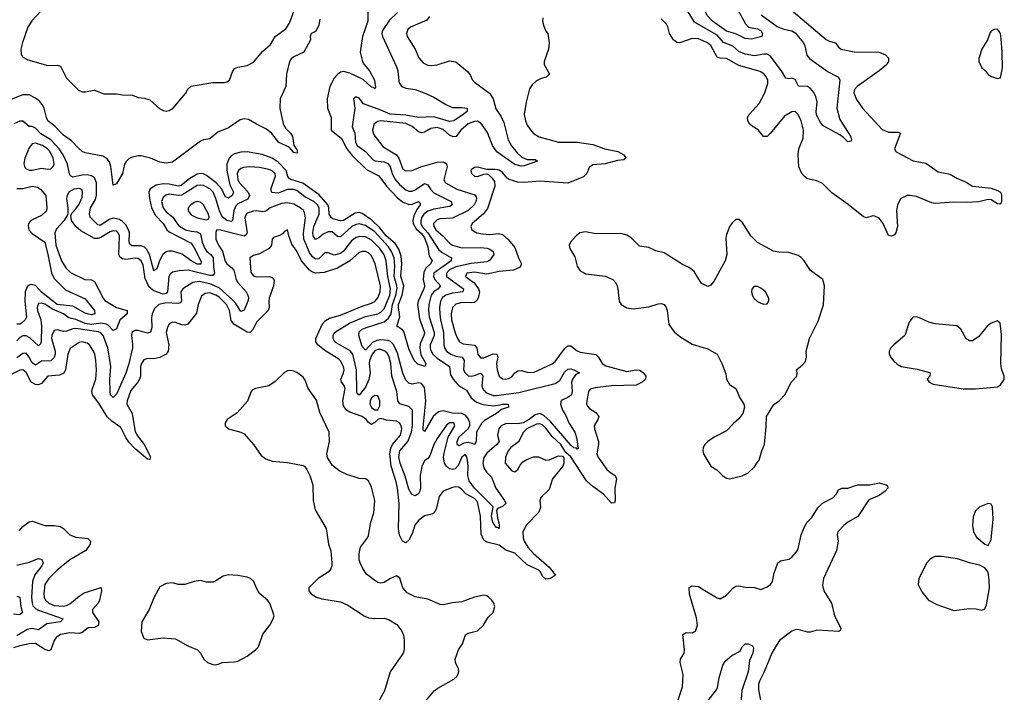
# Model space of a CAD drawing. Header units: inches. Extents: x 1384664 to 1536621, y 460766 to 646467.
# Tile 79 of 256: x 1405609 to 1411935, y 532778 to 537099. Entities that reach past the tile are written whole.
import ezdxf

# ---------------------------------------------------------------- set-up
doc = ezdxf.new("R2010")
doc.units = ezdxf.units.IN
doc.header["$MEASUREMENT"] = 0
doc.layers.add('B4503', color=7, linetype='Continuous')
doc.layers.add('B4513', color=7, linetype='Continuous')

msp = doc.modelspace()

# ---------------------------------------------------------------- linework, layer by layer
at = {"layer": 'B4503', "color": 5}
for points, elevation in [([(1405778.8, 537190), (1405687.5, 537092.5), (1405660.6, 537050), (1405626.6, 536953.4), (1405617.2, 536910), (1405618.5, 536878.5), (1405630, 536857.3), (1405661.6, 536841.6), (1405790, 536805.7), (1405850, 536807.7), (1405870, 536800.6), (1405910, 536722.7), (1405986.9, 536646.9), (1406010, 536636.2), (1406030, 536635.5), (1406090, 536645.8), (1406150, 536623.6), (1406230, 536623.6), (1406270, 536615.3), (1406333.3, 536613.3), (1406370, 536599.5), (1406410, 536595), (1406444.5, 536584.5), (1406510, 536526.4), (1406530, 536514.5), (1406550, 536511.6), (1406570, 536515.1), (1406595.8, 536530), (1406674.2, 536625.8), (1406690, 536652.5), (1406710, 536671.8), (1406850, 536695.6), (1406924.9, 536695.1), (1406940.4, 536699.6), (1406956.9, 536710), (1406975.8, 536764.2), (1406990, 536785.5), (1407010, 536794.4), (1407070, 536805.5), (1407110, 536826.4), (1407170, 536896.5), (1407220.4, 536939.6), (1407250, 536990.3), (1407319.1, 537040.9), (1407342.4, 537077.6), (1407370, 537151.3)], 580), ([(1407844.8, 537150), (1407846.1, 537090), (1407811.8, 536990), (1407796.6, 536890), (1407812.1, 536830), (1407822.5, 536810), (1407855.7, 536770), (1407889.3, 536710), (1407894.9, 536665.1), (1407890, 536654.5), (1407882.5, 536662.5), (1407870, 536666), (1407814.6, 536714.6), (1407730, 536755.4), (1407690, 536766.2), (1407670, 536761.1), (1407650, 536746.8), (1407630, 536722.9), (1407601.9, 536670), (1407585.3, 536590), (1407587, 536530), (1407610.2, 536470), (1407609.4, 536389.4), (1407675.6, 536335.6), (1407711, 536270), (1407745.9, 536225.9), (1407837, 536137), (1407915.9, 536095.9), (1407965.6, 536030), (1408035.1, 535955.1), (1408068.1, 535928.1), (1408110, 535911.9), (1408130, 535914.1), (1408170, 535930.1), (1408181.1, 535921.1), (1408182.2, 535910), (1408159.5, 535880.5), (1408140.1, 535839.9), (1408134.2, 535810), (1408137.1, 535790), (1408156.2, 535756.2), (1408190, 535726.2), (1408210, 535697.2), (1408230, 535640.7), (1408240.1, 535580.1), (1408259.7, 535550), (1408247.9, 535530), (1408217.3, 535502.7), (1408204.6, 535475.4), (1408200.6, 535430), (1408209.1, 535390), (1408204.4, 535370), (1408168.5, 535291.5), (1408163.9, 535270), (1408178.3, 535178.3), (1408209.5, 535090), (1408205.7, 535070), (1408182.5, 535017.5), (1408178.6, 534990), (1408186.9, 534946.9), (1408217.2, 534890), (1408212, 534870), (1408165.8, 534885.8), (1408142.3, 534910), (1408110, 534983.6), (1408076.4, 535096.4), (1408067.3, 535107.3), (1408032.6, 535130), (1408050.4, 535189.6), (1408041.8, 535250), (1408043.5, 535270), (1408065.6, 535330), (1408076.2, 535390), (1408057.4, 535450), (1408063.8, 535530), (1408060.2, 535580.2), (1408044.1, 535624.1), (1408020.4, 535660.4), (1407963.3, 535710), (1407921.6, 535761.6), (1407871.7, 535811.7), (1407810, 535854.2), (1407790, 535859.3), (1407764.8, 535855.2), (1407690, 535807.9), (1407670, 535806.1), (1407620.6, 535820.6), (1407608.9, 535828.9), (1407597.1, 535850), (1407595.2, 535890), (1407589.1, 535910), (1407533.7, 535973.7), (1407428.2, 536048.2), (1407351.9, 536071.9), (1407339.7, 536079.7), (1407331.4, 536091.4), (1407321, 536130), (1407270, 536182.6), (1407230, 536208.8), (1407167.1, 536232.9), (1407070, 536250.9), (1407030, 536248.9), (1406990, 536237.3), (1406970, 536225.7), (1406954.7, 536210), (1406938.9, 536170), (1406940.2, 536130), (1406958.4, 536038.4), (1406981.5, 535990), (1406973.6, 535970), (1406950, 535952.2), (1406930, 535962.4), (1406908, 536010), (1406871.5, 536051.5), (1406810, 536098), (1406790, 536108.3), (1406770, 536111.7), (1406750, 536106.2), (1406701.3, 536078.7), (1406646.1, 536033.9), (1406630, 536029.3), (1406570, 536042.9), (1406530, 536044.3), (1406485, 536035), (1406448, 536012), (1406438, 535990), (1406442.1, 535950), (1406456.7, 535890), (1406481.6, 535841.6), (1406531.5, 535790), (1406553.2, 535750), (1406570, 535735.5), (1406710, 535662.9), (1406730, 535633.4), (1406775.4, 535544.6), (1406771.6, 535528.4), (1406750, 535528.7), (1406711.2, 535550), (1406651.9, 535591.9), (1406590, 535612.9), (1406567.4, 535612.6), (1406550, 535607.5), (1406529.2, 535590.8), (1406507.6, 535550), (1406490, 535498), (1406470, 535486.6), (1406441.8, 535590), (1406423.9, 535623.9), (1406410, 535637.1), (1406390, 535645.8), (1406330, 535646.2), (1406316.3, 535656.3), (1406311.7, 535671.7), (1406313.6, 535730), (1406308.4, 535750), (1406290, 535782.1), (1406270, 535801.5), (1406250, 535814.3), (1406210, 535824.6), (1406183.6, 535816.4), (1406130, 535778.2), (1406119.2, 535779.2), (1406110, 535780.4), (1406061.6, 535830), (1406057.2, 535850), (1406064.6, 535890), (1406095.9, 535944.1), (1406102.6, 535970), (1406102.8, 536050), (1406090, 536083.2), (1406070, 536095.8), (1406041.6, 536101.6), (1406010, 536100.5), (1405950, 536088.1), (1405935.7, 536095.8), (1405928.1, 536108.1), (1405915, 536170), (1405887.5, 536230), (1405862.7, 536270), (1405810, 536327.2), (1405745.5, 536365.5), (1405710, 536401.1), (1405690, 536412.8), (1405670, 536412.1), (1405630, 536448), (1405610, 536447.9), (1405572.2, 536430)], 620), ([(1408035.4, 537144.6), (1407985.2, 537094.8), (1407939.8, 537030), (1407935.7, 537010), (1407940.8, 536990), (1408030, 536796.4), (1408039.1, 536770), (1408043.7, 536703.7), (1408048.5, 536688.5), (1408064.4, 536670), (1408090, 536658.6), (1408150, 536649.4), (1408208.5, 536630), (1408270, 536601.7), (1408350, 536552.3), (1408390, 536534.7), (1408450, 536535.8), (1408483, 536530), (1408484.4, 536524.4), (1408484, 536510), (1408458, 536490), (1408397.8, 536450), (1408370, 536445), (1408270, 536474), (1408170, 536471), (1408090, 536486.6), (1407990, 536491.1), (1407930, 536518.6), (1407817.6, 536557.6), (1407790, 536594), (1407770, 536604.2), (1407752.7, 536590), (1407762.4, 536530), (1407744.8, 536410), (1407761.7, 536370), (1407767.2, 536310), (1407776.3, 536290), (1407830, 536252.5), (1407879.1, 536199.1), (1407892.5, 536192.5), (1407950, 536186.6), (1407974.2, 536174.2), (1407990, 536153.6), (1408004.4, 536104.4), (1408023.3, 536070), (1408050, 536039.6), (1408090, 536006.8), (1408110, 535997.7), (1408130, 535998), (1408150, 536006.7), (1408210, 536047.2), (1408230, 536037.8), (1408247.6, 536010), (1408270, 535987), (1408381.3, 535930), (1408387.9, 535910), (1408370, 535899.1), (1408270, 535882.7), (1408230, 535869.9), (1408204.7, 535850), (1408192.1, 535830), (1408186.7, 535810), (1408187.1, 535790), (1408195.2, 535770), (1408230.3, 535730.3), (1408301.2, 535621.3), (1408323, 535603), (1408383, 535570), (1408381, 535550), (1408269.7, 535470), (1408266.5, 535450), (1408275.8, 535430), (1408311.9, 535390), (1408297.3, 535370), (1408268.7, 535351.3), (1408252.3, 535330), (1408238.3, 535270), (1408235.2, 535230), (1408239.6, 535190), (1408272.5, 535090), (1408270.7, 535069.3), (1408247, 535010), (1408245.6, 534990), (1408250, 534972.9), (1408263.8, 534950), (1408290, 534924), (1408370.9, 534870.9), (1408376.7, 534816.7), (1408393, 534790), (1408430, 534745.8), (1408479.8, 534719.8), (1408510, 534670.1), (1408542.7, 534642.7), (1408586.3, 534626.3), (1408650, 534618.4), (1408696.1, 534623.9), (1408710, 534630.1), (1408746.8, 534630), (1408750, 534614), (1408749.8, 534609.8), (1408704.8, 534595.2), (1408671.7, 534568.3), (1408596.1, 534523.9), (1408575.5, 534504.5), (1408544.6, 534450), (1408542, 534390), (1408530.9, 534369.1), (1408516.9, 534376.9), (1408490, 534382.2), (1408461.6, 534378.4), (1408430, 534361.4), (1408419.8, 534370), (1408418.7, 534390), (1408430, 534417.6), (1408490.3, 534469.7), (1408500.1, 534490), (1408500.8, 534510), (1408493.2, 534533.2), (1408476, 534556), (1408450, 534568.8), (1408390, 534571.7), (1408330, 534585.3), (1408299.9, 534580.1), (1408265.4, 534550), (1408210, 534453.3), (1408201.8, 534461.8), (1408200.2, 534480.2), (1408219, 534650), (1408210, 534735.1), (1408190, 534760.9), (1408170, 534765.1), (1408130, 534757.3), (1408110, 534764.7), (1408090, 534783.9), (1408070, 534827.4), (1408036.8, 534956.8), (1408010, 535012.3), (1407991, 535031), (1407977, 535037), (1407930, 535042.2), (1407902.7, 535037.3), (1407875.5, 535024.5), (1407830, 534976.2), (1407810, 535000.5), (1407787.2, 535070), (1407790, 535093.8), (1407809.7, 535110), (1407830, 535118.9), (1407950, 535157.7), (1407979.2, 535180.8), (1407994.5, 535210), (1408004.6, 535270), (1408026, 535330), (1408033.3, 535373.3), (1408032.6, 535390), (1408015.6, 535450), (1408018.6, 535518.6), (1408013.7, 535570), (1407997.3, 535610), (1407979, 535639), (1407890, 535737.1), (1407830, 535777.3), (1407790, 535787.1), (1407770, 535783.6), (1407743.3, 535770), (1407670, 535703.6), (1407650, 535706.4), (1407615.5, 535735.5), (1407590, 535736.9), (1407558, 535722), (1407530, 535697.5), (1407510, 535686.8), (1407494.5, 535710), (1407491.7, 535731.7), (1407497.7, 535770), (1407532.6, 535850), (1407533.5, 535890), (1407522.3, 535910), (1407498.8, 535930), (1407441.2, 535961.2), (1407390, 536001.9), (1407370, 536008.8), (1407330, 536007.8), (1407270, 535983.8), (1407228.7, 535988.7), (1407222.2, 536010), (1407252.7, 536092.7), (1407249.9, 536110), (1407230, 536128), (1407210, 536135.8), (1407150, 536149.4), (1407086.3, 536153.7), (1407046.7, 536150), (1407030, 536143.7), (1407014.2, 536130), (1407005.6, 536110), (1407009.3, 536070), (1407021, 536050), (1407074, 535994), (1407084.9, 535970), (1407074.3, 535945.7), (1407010, 535916.6), (1406997.6, 535902.4), (1406983.7, 535870), (1406977, 535810), (1406970, 535803.2), (1406939.1, 535810), (1406910, 535832.9), (1406892.8, 535870), (1406869.9, 535950), (1406852.6, 535990), (1406830, 536012.7), (1406790, 536033.9), (1406770, 536036.8), (1406750, 536033.3), (1406650, 535970.8), (1406630, 535968.8), (1406570, 535977.2), (1406548.8, 535971.2), (1406530, 535955.8), (1406520.8, 535930), (1406531.1, 535890), (1406550, 535865), (1406593.7, 535830), (1406630, 535776.8), (1406675, 535750), (1406710, 535740.4), (1406750, 535736.4), (1406770, 535724.1), (1406782.1, 535670), (1406798.9, 535630), (1406812.2, 535610), (1406836.6, 535590), (1406852.4, 535570), (1406854.3, 535510), (1406861.2, 535470), (1406850, 535456.5), (1406830, 535454.7), (1406690.6, 535489.4), (1406633.6, 535486.3), (1406590, 535477.7), (1406575.6, 535464.4), (1406568.1, 535450), (1406559.3, 535350), (1406550, 535340.3), (1406530, 535335.4), (1406470, 535356.8), (1406440.4, 535380.4), (1406415.7, 535435.7), (1406401.1, 535521.1), (1406390, 535550.4), (1406370, 535565.1), (1406350, 535566.9), (1406290, 535557.9), (1406270, 535561.9), (1406253.1, 535573.1), (1406246.4, 535590), (1406250.7, 535710), (1406241.7, 535730), (1406230, 535740.2), (1406210, 535743), (1406190, 535735.7), (1406130, 535699.3), (1406110, 535692.9), (1406090, 535692.8), (1406001.7, 535741.7), (1405968.9, 535770), (1405942, 535810), (1405938, 535842), (1405943.5, 535856.5), (1405970, 535884), (1405990, 535913.1), (1406010, 535959.3), (1406013.2, 535993.2), (1406007.8, 536007.8), (1405990, 536014.9), (1405957.1, 536010), (1405927.6, 535992.4), (1405913.8, 535970), (1405910.2, 535950), (1405918.3, 535890), (1405918, 535850), (1405894.6, 535810), (1405845.4, 535754.6), (1405835.1, 535730), (1405841.1, 535650), (1405876.9, 535550), (1405904.4, 535504.4), (1405934.7, 535474.7), (1406026.7, 535430), (1406070, 535428.3), (1406090, 535416.6), (1406144.4, 535310), (1406155.8, 535295.8), (1406230, 535249.6), (1406299.5, 535230), (1406299.2, 535210), (1406252.1, 535167.9), (1406230, 535112.2), (1406210, 535102), (1406176.5, 535136.5), (1406163.7, 535143.7), (1406130, 535150.2), (1406070, 535140.6), (1406030, 535147.3), (1405970, 535173.5), (1405923.9, 535183.9), (1405890.2, 535210.2), (1405818.8, 535238.8), (1405770, 535271.6), (1405750, 535278.6), (1405730, 535274.9), (1405721.2, 535250), (1405723.8, 535230), (1405744.6, 535170), (1405748, 535130), (1405745.9, 535030), (1405743.5, 535016.5), (1405730, 535004.8), (1405675.1, 535055.1), (1405650, 535067.4), (1405630, 535067.3), (1405610, 535056.9), (1405590, 535035.9)], 640), ([(1408241.1, 537118.9), (1408224.6, 537095.4), (1408118.9, 537050), (1408103.3, 537036.7), (1408093.8, 537010), (1408097.7, 536990), (1408149.4, 536910), (1408173.2, 536853.2), (1408200.9, 536820.9), (1408230, 536807.3), (1408254.8, 536805.2), (1408290.9, 536809.1), (1408370, 536834.6), (1408410, 536828.2), (1408486.9, 536766.9), (1408503.8, 536743.8), (1408517, 536710), (1408530, 536697), (1408626.3, 536626.3), (1408650.1, 536590.1), (1408667.1, 536527.1), (1408700.1, 536480.1), (1408719.3, 536439.3), (1408747.9, 536327.9), (1408767.8, 536287.8), (1408804.2, 536244.2), (1408835.5, 536215.5), (1408870, 536201.3), (1408919.9, 536199.9), (1408935.8, 536190), (1408850, 536159.3), (1408830, 536157.2), (1408790, 536168.4), (1408674.6, 536250), (1408646.9, 536290), (1408613.4, 536373.4), (1408572.7, 536432.7), (1408550, 536446.4), (1408530, 536445.2), (1408490, 536429), (1408442.2, 536390), (1408412, 536347.9), (1408394.5, 536345.5), (1408370, 536357.2), (1408330, 536392.5), (1408290, 536406), (1408250, 536400.2), (1408210, 536376.5), (1408190, 536372.4), (1408170, 536378.3), (1408130, 536411.8), (1408090, 536431.2), (1407930, 536448.4), (1407910, 536445.6), (1407886.3, 536430), (1407876.3, 536390), (1407879.4, 536370), (1407890.1, 536350), (1407943.2, 536283.2), (1408029.7, 536229.7), (1408044.5, 536210), (1408070, 536139.6), (1408090, 536128.5), (1408130, 536131.1), (1408186.6, 536153.4), (1408290, 536184.3), (1408330, 536185.8), (1408350, 536172.2), (1408355.1, 536155.1), (1408334.8, 536070), (1408344.2, 536050), (1408417.3, 536010), (1408533.2, 535973.2), (1408541.5, 535961.5), (1408544.4, 535950), (1408539.6, 535930), (1408529.1, 535910), (1408490, 535873.7), (1408390, 535824.9), (1408310, 535818.7), (1408290, 535812.6), (1408268.3, 535790), (1408269.6, 535770), (1408282.3, 535750), (1408329.2, 535709.2), (1408370, 535664.1), (1408390, 535649.6), (1408450, 535633.4), (1408570, 535635.5), (1408611.8, 535631.8), (1408630, 535625.8), (1408650.7, 535610.7), (1408654, 535590), (1408630, 535554.8), (1408610, 535543.1), (1408510, 535532.5), (1408410, 535512.2), (1408370, 535491.8), (1408350.5, 535470), (1408350, 535449.6), (1408460.5, 535370), (1408456.9, 535350), (1408390, 535341.2), (1408347.3, 535330), (1408326.2, 535313.8), (1408313.3, 535290), (1408306.3, 535250), (1408307.3, 535210), (1408311.8, 535170), (1408332.3, 535090), (1408333.2, 535010), (1408337.5, 534990), (1408351.5, 534970), (1408378, 534950), (1408410, 534937), (1408452.2, 534930), (1408465.1, 534910), (1408460.5, 534850), (1408469.8, 534829.8), (1408490, 534811.2), (1408510, 534808.2), (1408530, 534812.4), (1408570, 534828.6), (1408580.7, 534820.7), (1408584.5, 534810), (1408578.1, 534750), (1408581.2, 534730), (1408604.2, 534704.2), (1408650, 534685.8), (1408670, 534684.6), (1408816.7, 534703.3), (1409050, 534761.6), (1409079.3, 534780.7), (1409110, 534835.2), (1409130, 534854.4), (1409150, 534855.7), (1409168.7, 534850), (1409206, 534830), (1409180.8, 534819.2), (1409160.1, 534790), (1409154.7, 534770), (1409157.3, 534710), (1409153, 534690), (1409130, 534672.1), (1409087.7, 534652.3), (1409083.6, 534630), (1409096.9, 534590), (1409117.1, 534557.1), (1409137.9, 534510), (1409175.8, 534450), (1409186.1, 534413.9), (1409195.9, 534344.1), (1409190, 534339.6), (1409186.1, 534346.2), (1409170, 534348.8), (1409150, 534365.9), (1409018.1, 534518.1), (1408976.7, 534556.7), (1408950, 534569.4), (1408919.7, 534560.3), (1408882, 534530), (1408844.5, 534510), (1408810, 534503.8), (1408734.7, 534505.3), (1408702, 534490), (1408687.7, 534470), (1408682, 534450), (1408679.6, 534430), (1408689, 534390), (1408673.7, 534370), (1408610, 534314.2), (1408590, 534286.6), (1408583.8, 534250), (1408590, 534220.3), (1408610, 534190.3), (1408639.5, 534159.5), (1408668.1, 534090), (1408723.6, 534010), (1408731.5, 533990), (1408710, 533972), (1408681.3, 533958.7), (1408672.9, 533947.1), (1408678.4, 533898.4), (1408690, 533859.1), (1408690, 533829.5), (1408677.8, 533837.8), (1408670, 533837.6), (1408649.5, 533870), (1408640.2, 533910), (1408649.7, 533970), (1408531.8, 534090), (1408497.5, 534137.5), (1408487.7, 534170), (1408489.9, 534230), (1408486.4, 534270), (1408480.9, 534290), (1408470, 534305.8), (1408450, 534287.7), (1408425.7, 534234.3), (1408405.6, 534214.5), (1408390, 534208.6), (1408370, 534213.5), (1408350.9, 534230), (1408338.5, 534250), (1408332.5, 534290), (1408337.8, 534322.2), (1408362, 534418), (1408403.7, 534490), (1408398, 534510), (1408370, 534508.9), (1408350, 534494), (1408290, 534408.8), (1408268.7, 534370), (1408242.8, 534297.2), (1408230, 534280.4), (1408210, 534266), (1408192.4, 534227.6), (1408180.9, 534170), (1408183.6, 534090), (1408179.4, 534070), (1408170, 534053.7), (1408150, 534039.8), (1408128.5, 534048.5), (1408110, 534084), (1408086.1, 534166.1), (1408052.4, 534250), (1408044.1, 534290), (1408050.7, 534330), (1408102.6, 534390), (1408125.7, 534450), (1408131.9, 534491.9), (1408131.9, 534590), (1408110, 534614.1), (1408051.1, 534631.1), (1408039.1, 534650), (1408031.9, 534710), (1408000.6, 534810), (1407994, 534890), (1407979.9, 534939.9), (1407970, 534956.2), (1407954.1, 534970), (1407930, 534979.9), (1407910, 534980.5), (1407890, 534971), (1407873.6, 534950), (1407856.6, 534910), (1407854.3, 534890), (1407860.3, 534830), (1407853, 534787), (1407830, 534738.8), (1407790, 534687.2), (1407777.8, 534697.8), (1407774.4, 534710), (1407771.9, 534850), (1407748.1, 534950), (1407731.6, 534971.6), (1407642.4, 535022.4), (1407632.9, 535030), (1407621.9, 535050), (1407622.1, 535070), (1407632.2, 535090), (1407728.6, 535150), (1407830, 535191.7), (1407910.7, 535209.3), (1407930, 535220.1), (1407950, 535242), (1407986.1, 535330), (1407990.9, 535370), (1407973.3, 535450), (1407963, 535550), (1407950, 535589), (1407923.6, 535630), (1407870, 535682.9), (1407830, 535703.9), (1407793.1, 535706.9), (1407770, 535699), (1407741.4, 535678.6), (1407690, 535612.1), (1407670, 535597.1), (1407630, 535585.2), (1407590, 535601.4), (1407570, 535601.1), (1407530, 535562.1), (1407510, 535560.7), (1407490, 535575), (1407470, 535604.2), (1407435.4, 535690), (1407433.1, 535730), (1407445.6, 535825.6), (1407439.7, 535859.7), (1407432.2, 535872.2), (1407411.6, 535890), (1407370, 535914.8), (1407330, 535922.8), (1407290, 535917.9), (1407219.1, 535890), (1407190, 535868.2), (1407170, 535863.9), (1407130, 535871.4), (1407110, 535869.9), (1407070, 535855.8), (1407063, 535850), (1407054.8, 535825.2), (1407069.5, 535730), (1407064.2, 535715.8), (1407052, 535708), (1406890.3, 535749.7), (1406874, 535746), (1406868.2, 535731.8), (1406869.5, 535690), (1406886, 535650), (1406911.9, 535611.9), (1406930, 535546.9), (1406940.5, 535530), (1406970, 535507.3), (1406984.2, 535490), (1406999.1, 535430), (1407010, 535410.2), (1407063.2, 535350), (1407075.6, 535330), (1407078.2, 535310), (1407073.7, 535290), (1407050, 535232.8), (1407030, 535225.1), (1406996.6, 535276.6), (1406977.4, 535297.4), (1406890, 535375.5), (1406830, 535402.6), (1406762.8, 535417.2), (1406720.2, 535410), (1406657.7, 535370), (1406645.1, 535350), (1406648.7, 535291.3), (1406639.8, 535280.2), (1406624.7, 535275.3), (1406550, 535279.6), (1406502.8, 535270), (1406475.7, 535244.3), (1406459.8, 535210), (1406456, 535184), (1406458, 535122), (1406448.9, 535091.1), (1406430, 535084.4), (1406370, 535102.2), (1406350, 535102.8), (1406330.2, 535089.8), (1406327.2, 535070), (1406334.4, 535014.4), (1406333.1, 534990), (1406310, 534888.4), (1406290.8, 534829.2), (1406230, 534694), (1406210, 534671.5), (1406193, 534690), (1406190, 534708), (1406188.7, 534790), (1406193.5, 534870), (1406175.8, 534990), (1406144.5, 535070), (1406130, 535087.5), (1406114.8, 535094.8), (1405970, 535114.5), (1405950, 535112.1), (1405910, 535097.8), (1405890, 535096.6), (1405850, 535107.4), (1405830, 535102), (1405814.8, 535070), (1405813.6, 535050), (1405836.4, 534970), (1405837.7, 534950), (1405831.3, 534928.7), (1405810, 534906.7), (1405750, 534904.9), (1405710, 534879.9), (1405690, 534894.4), (1405670, 534931.3), (1405650, 534955.9), (1405630, 534954.1), (1405590, 534927.1)], 660), ([(1410000, 537051.1), (1409943.3, 537083.3), (1409902.6, 537150)], 660), ([(1407538, 537102), (1407530, 537062), (1407510, 537024), (1407482, 537010), (1407476, 536990), (1407476.3, 536970), (1407434.4, 536890), (1407370, 536860.9), (1407352.7, 536847.3), (1407341.5, 536830), (1407323.5, 536750), (1407318.7, 536670), (1407282.6, 536590), (1407280.7, 536530), (1407301.5, 536430), (1407319.1, 536399.1), (1407348.5, 536370), (1407361.3, 536350), (1407370.4, 536290), (1407390, 536266), (1407394.4, 536245.6), (1407390, 536240.9), (1407370, 536246.6), (1407339.3, 536279.3), (1407273.6, 536310), (1407228.5, 536368.5), (1407195.4, 536395.4), (1407130, 536426.7), (1407078.3, 536458.3), (1407050, 536462.8), (1407024.4, 536455.6), (1406950, 536404.4), (1406882.8, 536377.2), (1406830, 536332.7), (1406790, 536327.5), (1406770, 536318.2), (1406590, 536184), (1406550, 536178.3), (1406510, 536182.8), (1406450, 536208.3), (1406390, 536223.9), (1406370, 536225.2), (1406325.4, 536214.6), (1406310, 536205.7), (1406292.8, 536187.2), (1406283.2, 536170), (1406269.4, 536110), (1406230, 536044.5), (1406210, 536035.6), (1406195.4, 536155.4), (1406185.3, 536185.3), (1406170, 536206), (1406142.3, 536222.3), (1406030, 536243.7), (1406010, 536253.2), (1405990, 536269), (1405941.7, 536321.7), (1405890, 536357.8), (1405834.5, 536414.5), (1405790.3, 536450), (1405781, 536470), (1405766.6, 536530), (1405754.2, 536554.2), (1405735.9, 536575.9), (1405710, 536595.6), (1405670, 536615.8), (1405630, 536617.1), (1405390, 536522.8)], 580), ([(1408969.2, 537110), (1408968.4, 537088.4), (1408976.5, 537056.5), (1408990, 537026), (1409002.8, 537010), (1409010.4, 536950.4), (1409005.5, 536910), (1408978.9, 536830), (1408978, 536810), (1409012.4, 536750), (1408991.3, 536730), (1408958.5, 536721.5), (1408930, 536705.2), (1408900.4, 536679.6), (1408885.1, 536654.9), (1408861.7, 536570), (1408850.3, 536490), (1408858.9, 536450), (1408870, 536422), (1408890, 536390.4), (1408910, 536368.5), (1408945.4, 536345.4), (1409070, 536311.9), (1409190, 536311.2), (1409290, 536297.2), (1409368.4, 536270), (1409451.4, 536251.4), (1409490.3, 536230), (1409503.1, 536210), (1409490, 536198.9), (1409450, 536195.4), (1409370, 536172.9), (1409290, 536166), (1409267.7, 536150), (1409253, 536110), (1409230.7, 536090), (1409130, 536047.8), (1408950, 536061), (1408850, 536054.1), (1408810, 536055.8), (1408753.3, 536073.3), (1408741.2, 536081.2), (1408710, 536117.8), (1408690, 536132.2), (1408663.2, 536136.8), (1408610, 536136), (1408550, 536151.3), (1408530, 536149.5), (1408510, 536135.1), (1408507, 536130), (1408510.6, 536110), (1408530, 536093), (1408550, 536092.4), (1408590, 536107.2), (1408610, 536108.5), (1408622.6, 536102.6), (1408642.9, 536082.9), (1408658.4, 536058.4), (1408662.5, 536030), (1408614.2, 535885.8), (1408588.7, 535851.3), (1408516.1, 535790), (1408506.3, 535770), (1408513.7, 535750), (1408546.4, 535730), (1408582.9, 535722.9), (1408630, 535719.9), (1408685.7, 535725.7), (1408710, 535718.7), (1408746.5, 535686.5), (1408790, 535635.9), (1408812.7, 535570), (1408833.2, 535530), (1408825.2, 535510), (1408782, 535490), (1408690, 535481.7), (1408610, 535464.8), (1408530, 535477.3), (1408481.5, 535470), (1408473.4, 535450), (1408528.4, 535408.4), (1408557.2, 535370), (1408563.6, 535350), (1408555, 535310), (1408545.6, 535294.4), (1408530, 535282.8), (1408510, 535279.6), (1408450, 535281.8), (1408410, 535272.5), (1408389.6, 535250), (1408380.3, 535210), (1408383.5, 535170), (1408407.6, 535087.6), (1408421.6, 535050), (1408435.3, 535030), (1408457.4, 535017.4), (1408530, 535008.9), (1408546.3, 534990), (1408551.6, 534950), (1408570, 534926.4), (1408590, 534927.4), (1408650, 534952.1), (1408673.6, 534950), (1408680.7, 534930), (1408672.4, 534890), (1408676.4, 534850), (1408690, 534808.5), (1408710, 534791.5), (1408730, 534790.2), (1408750, 534795), (1408770, 534805.5), (1408790.7, 534830), (1408810, 534843.1), (1408830, 534845.8), (1408870, 534834.1), (1408910, 534832.1), (1409030, 534887.8), (1409050, 534903.2), (1409110, 534985.4), (1409130, 535004.2), (1409150, 535004.2), (1409190, 534972), (1409210, 534963.2), (1409310, 534947.2), (1409326.4, 534930), (1409350, 534890.2), (1409374.4, 534874.4), (1409510, 534839.5), (1409570, 534848.9), (1409590, 534846.7), (1409613.4, 534833.3), (1409632.4, 534810), (1409628.4, 534790), (1409608.6, 534770), (1409570, 534751.8), (1409410, 534746.4), (1409305.4, 534734.6), (1409274.7, 534725.3), (1409262.7, 534710), (1409252.1, 534650), (1409251.1, 534630), (1409256, 534616), (1409270, 534602), (1409310, 534576.5), (1409328.9, 534550), (1409323.6, 534530), (1409300.2, 534490), (1409301.3, 534470), (1409328, 534390), (1409328.2, 534370), (1409316.3, 534310), (1409322.3, 534290), (1409380.2, 534210), (1409406.9, 534186.9), (1409435.5, 534170), (1409443.6, 534150), (1409432.1, 534090), (1409434.7, 534010), (1409430, 533995.1), (1409410, 533992.6), (1409359.5, 534050), (1409290, 534099.3), (1409250, 534136.4), (1409150, 534289.9), (1409118.4, 534318.4), (1409084.7, 534370), (1409030, 534422), (1408990, 534475.6), (1408970, 534495.1), (1408950, 534503.4), (1408930, 534500.9), (1408866.5, 534470), (1408845.1, 534450), (1408813.3, 534386.7), (1408764.3, 534350), (1408746.3, 534330), (1408730, 534289.5), (1408728.7, 534250), (1408770, 534200.7), (1408790, 534194), (1408810, 534209.2), (1408823.7, 534236.3), (1408842, 534258), (1408866.2, 534273.8), (1408910, 534290), (1408941.7, 534290), (1408990, 534270.1), (1409010, 534272.1), (1409070, 534297.9), (1409095.3, 534295.3), (1409104.3, 534284.3), (1409105.8, 534250), (1409097.3, 534230), (1409032.3, 534150), (1409010, 534080.2), (1408956.9, 534030), (1408950.8, 534010), (1408954.7, 533965.3), (1408944.1, 533935.9), (1408865.2, 533854.8), (1408840.8, 533810), (1408842.9, 533770), (1408849.8, 533749.8), (1408873.9, 533710), (1408910, 533669.6), (1409010, 533581.2), (1409051.7, 533530), (1409019, 533510), (1408990, 533504.6), (1408970, 533521.5), (1408953.4, 533553.4), (1408943.3, 533563.3), (1408870, 533598), (1408790, 533672), (1408732.2, 533692.2), (1408690, 533723.1), (1408610, 533742.9), (1408590, 533756), (1408574.2, 533794.2), (1408569.9, 533910), (1408550, 534002.7), (1408530, 534022.9), (1408474.1, 534054.1), (1408450, 534081.5), (1408430, 534096.4), (1408410, 534099.1), (1408390, 534093.7), (1408330, 534069.7), (1408304.4, 534035.6), (1408284.5, 533955.5), (1408272.4, 533930), (1408257.7, 533922.3), (1408210, 533911), (1408170, 533882.4), (1408148.4, 533851.6), (1408130, 533796.4), (1408110, 533756), (1408090, 533738), (1408068.2, 533748.2), (1408050, 533788), (1408042.9, 533830), (1408047.8, 533990), (1408035.2, 534090), (1408027.6, 534130), (1407995.1, 534230), (1407987.5, 534310), (1407993.5, 534346.4), (1408004.6, 534370), (1408055, 534430), (1408064.7, 534470), (1408060.4, 534490), (1408049.4, 534509.4), (1408030, 534519.6), (1407966.4, 534526.4), (1407930, 534537.6), (1407910, 534531.2), (1407890, 534510.8), (1407870, 534498.9), (1407850, 534510.5), (1407834.8, 534530), (1407810, 534549.3), (1407730, 534577.8), (1407708.3, 534590), (1407690, 534619.2), (1407684, 534650), (1407700.9, 534730), (1407693.3, 534750), (1407675.8, 534770), (1407672.2, 534790), (1407689.4, 534830), (1407693.3, 534850), (1407689.3, 534870), (1407670, 534907.8), (1407659.1, 534919.1), (1407570, 534973.2), (1407524.1, 535010), (1407510.4, 535030), (1407510.4, 535050), (1407519.2, 535070), (1407554.1, 535145.9), (1407572.7, 535167.3), (1407598.7, 535181.3), (1407670, 535201.8), (1407810, 535258.3), (1407870, 535277.4), (1407890.9, 535289.1), (1407910, 535311.9), (1407925.2, 535350), (1407926.5, 535390), (1407892.6, 535530), (1407870, 535581.5), (1407850, 535601.5), (1407831.1, 535610), (1407810, 535610.5), (1407790, 535603.4), (1407729.8, 535550.2), (1407650, 535502.7), (1407564.4, 535475.6), (1407510, 535470.4), (1407490, 535476.6), (1407470.9, 535490.9), (1407418.8, 535550), (1407390, 535610.9), (1407357.6, 535657.6), (1407338, 535710), (1407330, 535748), (1407310, 535739), (1407297, 535723), (1407284.4, 535715.6), (1407239.9, 535700.1), (1407230.4, 535689.6), (1407226.5, 535650), (1407210.7, 535629.3), (1407150, 535595), (1407110, 535584), (1407087.2, 535570), (1407094.6, 535474.6), (1407110, 535454.4), (1407130, 535447.4), (1407211, 535450), (1407230, 535443.7), (1407242.6, 535430), (1407243.1, 535423.1), (1407238.8, 535390), (1407211.8, 535310), (1407208.5, 535290), (1407211.3, 535250), (1407205.8, 535230), (1407130, 535154.8), (1407109, 535111), (1407090.6, 535089.4), (1407070, 535091.7), (1406983.7, 535143.7), (1406967.3, 535167.4), (1406957.4, 535230), (1406936.5, 535270), (1406890, 535317.4), (1406870, 535330.3), (1406830, 535343.5), (1406800.1, 535339.9), (1406777.8, 535322.2), (1406755.7, 535270), (1406745.5, 535214.5), (1406690, 535142.4), (1406670, 535137), (1406650, 535138.1), (1406610, 535153.3), (1406590, 535155.8), (1406570, 535144.2), (1406557.9, 535122.1), (1406550.2, 535090), (1406567, 535010), (1406562.4, 534970), (1406549.3, 534950.7), (1406510, 534929.8), (1406470, 534920.4), (1406430, 534923.5), (1406406.6, 534913.4), (1406391.2, 534890), (1406386, 534870), (1406384.5, 534810), (1406379.3, 534790), (1406368.2, 534770), (1406323.5, 534716.5), (1406298.3, 534650), (1406297.5, 534630), (1406331.1, 534570), (1406351.8, 534451.8), (1406365.1, 534425.1), (1406408.7, 534370), (1406450.3, 534290), (1406445.4, 534274.6), (1406430, 534275.6), (1406350, 534342.8), (1406310, 534384), (1406290, 534414.5), (1406259.7, 534479.7), (1406200.4, 534520.4), (1406170, 534548.7), (1406116.5, 534636.5), (1406076.3, 534690), (1406072.6, 534710), (1406076.8, 534730), (1406099, 534790), (1406102.5, 534850), (1406098.5, 534910), (1406091, 534950), (1406082.5, 534970), (1406056.8, 535010), (1406041.6, 535021.6), (1406010.4, 535030.4), (1405990, 535026.2), (1405933.1, 534986.9), (1405917.9, 534950), (1405903.9, 534850), (1405891.8, 534828.2), (1405864, 534816), (1405790, 534809.2), (1405750, 534762.1), (1405730, 534754.2), (1405710, 534754.4), (1405681.9, 534770), (1405650, 534833.2), (1405630, 534849.3), (1405610, 534847.5), (1405550, 534816.9)], 680), ([(1410000, 536962.7), (1409970, 536976.9), (1409930, 536979.1), (1409850, 536949.9), (1409830, 536953), (1409810, 536969.8), (1409783, 537010), (1409772.8, 537052.8), (1409764.2, 537070), (1409730, 537103.9)], 680), ([(1405590, 536014.4), (1405630, 536014.4), (1405690, 536029.1), (1405723.3, 536023.3), (1405742.2, 536010), (1405776.1, 535970), (1405783.7, 535890), (1405780.2, 535870), (1405750, 535842), (1405690, 535814), (1405676.6, 535803.4), (1405665.9, 535790), (1405663.4, 535776.6), (1405668.2, 535750), (1405690, 535726.1), (1405769.4, 535669.4), (1405790.1, 535590), (1405812.6, 535472.6), (1405830, 535437.1), (1405903.7, 535363.7), (1406030, 535306.2), (1406088.9, 535230), (1406091.7, 535210), (1406070, 535204), (1406050, 535206.3), (1406030, 535213.3), (1405950, 535258.3), (1405849.9, 535270), (1405748.3, 535348.3), (1405710, 535390.7), (1405683, 535397), (1405670, 535394.2), (1405657.7, 535382.3), (1405644.1, 535350), (1405642.2, 535290), (1405652.2, 535187.8), (1405644.1, 535170), (1405621.3, 535150), (1405610, 535144), (1405590, 535142.5)], 620), ([(1410000, 535399.3), (1409990, 535403.7), (1409941.2, 535481.2), (1409910, 535506.9), (1409866.8, 535526.8), (1409750, 535600.4), (1409694.9, 535614.9), (1409650, 535635.8), (1409590, 535645.1), (1409536.8, 535696.8), (1409510, 535715.1), (1409470, 535726.2), (1409310, 535723.5), (1409244.2, 535735.8), (1409207.7, 535730), (1409183, 535710), (1409148, 535670), (1409138.4, 535650), (1409144.2, 535630), (1409175.4, 535575.4), (1409190, 535514.8), (1409210, 535485.5), (1409246.6, 535466.6), (1409370, 535451.8), (1409418.9, 535430), (1409436.9, 535410), (1409446.5, 535390), (1409452.6, 535367.4), (1409459.5, 535290), (1409474, 535270), (1409510, 535246.9), (1409550, 535240.8), (1409650, 535254.7), (1409710, 535273.6), (1409730, 535275.3), (1409749, 535269), (1409761.7, 535250), (1409767.6, 535230), (1409780.2, 535140.2), (1409813.3, 535093.3), (1409850, 535063.6), (1409930, 535013.7), (1410000, 534993.3)], 720), ([(1408217.1, 532722.9), (1408272.5, 532787.5), (1408295.4, 532804.6), (1408398.2, 532861.8), (1408419.2, 532880.8), (1408429.7, 532910), (1408428.2, 532928.2), (1408408, 532970), (1408406, 532990), (1408427.6, 533050), (1408454, 533090), (1408473.6, 533146.4), (1408490, 533157), (1408550, 533174), (1408589.6, 533210), (1408618.9, 533261.1), (1408650, 533291.3), (1408660.9, 533330), (1408656, 533350), (1408642.7, 533370), (1408621.2, 533390), (1408610, 533398), (1408590, 533402.7), (1408530, 533389.2), (1408450, 533359.5), (1408390, 533353.6), (1408330, 533340.4), (1408310, 533342.2), (1408230, 533375.7), (1408150, 533390.6), (1408097.2, 533417.1), (1408070.7, 533450), (1408051.7, 533511.7), (1408030, 533527.2), (1407990.4, 533510), (1407950, 533484.5), (1407930, 533479.8), (1407910, 533484.2), (1407890, 533495.5), (1407837.7, 533537.7), (1407812.8, 533572.8), (1407795.9, 533610), (1407790.6, 533630), (1407789.8, 533670), (1407799.3, 533710), (1407843.5, 533770), (1407850, 533786), (1407865, 533870), (1407885, 533930), (1407890.6, 534010), (1407870, 534095.1), (1407850, 534136.3), (1407830, 534149.7), (1407790, 534150.9), (1407710, 534177.4), (1407661.8, 534201.8), (1407617.2, 534237.2), (1407586.8, 534286.8), (1407583.2, 534310), (1407599.1, 534390), (1407598.1, 534450), (1407536.5, 534576.5), (1407514.8, 534654.8), (1407463.2, 534730), (1407443.9, 534783.9), (1407430, 534803.5), (1407390, 534832.4), (1407370, 534841.1), (1407350, 534845.4), (1407330, 534842.6), (1407310, 534832.2), (1407250, 534775.7), (1407210, 534746.6), (1407124.7, 534730), (1407102, 534718), (1407093.7, 534706.3), (1407072.6, 534647.4), (1407006.4, 534573.6), (1406942, 534530), (1406928, 534510), (1406928, 534490), (1406950.8, 534470), (1407028.8, 534448.8), (1407050, 534438), (1407110, 534370.5), (1407159.9, 534299.9), (1407190, 534277.1), (1407230, 534263.7), (1407330, 534253.4), (1407430, 534234.9), (1407438.8, 534230), (1407453.4, 534210), (1407473, 534170), (1407493, 534110), (1407494.8, 534010), (1407508, 533950), (1407578, 533830), (1407592.4, 533730), (1407607.7, 533687.8), (1407614.4, 533610), (1407614.4, 533590), (1407608.5, 533571.5), (1407590.7, 533550), (1407526, 533510), (1407466.8, 533450), (1407466, 533430), (1407481, 533410), (1407516, 533390), (1407550, 533377.6), (1407670, 533359.5), (1407717.1, 533337.1), (1407821.6, 533270), (1407850, 533257.3), (1407890, 533252.4), (1407950, 533254.3), (1407983.4, 533243.4), (1408032.9, 533212.9), (1408064.9, 533170), (1408073.8, 533146.2), (1408078.7, 533110), (1408078.4, 533050), (1408072.7, 533030), (1407989.4, 532910.6), (1407952, 532787.9), (1407864.9, 532630)], 720), ([(1410000, 534351.5), (1409999.1, 534350), (1409997.3, 534330), (1410000, 534321.6)], 720), ([(1405605.5, 533814.5), (1405630, 533842.3), (1405670, 533872.9), (1405690, 533877.6), (1405770, 533849.3), (1405830.9, 533849.1), (1405870, 533843.5), (1405890, 533831.3), (1405930.3, 533790), (1405970, 533775.3), (1406045.7, 533765.7), (1406063.6, 533750), (1406061.2, 533730), (1406033.8, 533690), (1405930, 533628.9), (1405850, 533563), (1405796.6, 533510), (1405770.1, 533470), (1405763.9, 533410), (1405766.3, 533390), (1405775.3, 533370), (1405796.3, 533350), (1405830, 533335.6), (1405890, 533331.9), (1405910, 533335.5), (1405930, 533345.7), (1405990, 533395.4), (1406023.1, 533416.9), (1406132.1, 533452.1), (1406135, 533430), (1406121.5, 533370), (1406112.5, 533350), (1406076.6, 533310), (1406076.3, 533290), (1406117.1, 533230), (1406112.7, 533207.3), (1406090, 533195), (1406047.8, 533192.2), (1406010, 533162), (1405990, 533155.5), (1405930, 533159.9), (1405870, 533149.3), (1405842.7, 533130), (1405830.7, 533110), (1405810, 533051.3), (1405795.2, 533044.8), (1405770, 533052.9), (1405710, 533091.1), (1405669.9, 533089.9), (1405610, 533077.6), (1405570, 533063.7)], 680), ([(1405590, 533594.6), (1405670, 533613.1), (1405730, 533637.4), (1405752, 533632), (1405759.3, 533610), (1405751.4, 533590), (1405707.2, 533532.8), (1405690.8, 533490), (1405684.1, 533390), (1405688, 533350), (1405694, 533334), (1405710, 533316.3), (1405730, 533305.2), (1405888.7, 533250), (1405871.8, 533230), (1405782.8, 533217.2), (1405730, 533180.2), (1405690, 533187.1), (1405657.7, 533182.3), (1405590, 533141.5)], 660), ([(1409840.2, 532730), (1409866.5, 532813.5), (1409872.3, 532892.3), (1409851.9, 532970), (1409853.5, 532990), (1409876.9, 533030), (1409880.9, 533050), (1409868.2, 533150), (1409890, 533162), (1409930, 533161.2), (1409949.8, 533170.2), (1409962.5, 533210), (1409957, 533257.1), (1409911.5, 533408.5), (1409910, 533451.3), (1409930, 533462.8), (1409970, 533457.3), (1410000, 533439.2)], 680), ([(1405590, 533395.7), (1405610.1, 533390.1), (1405616.6, 533330), (1405626.2, 533290), (1405610, 533275.9), (1405570, 533279.6)], 640)]:
    msp.add_lwpolyline(points, dxfattribs=dict(at, elevation=elevation))
for points, elevation in [([(1405710, 536304.8), (1405690, 536301.8), (1405670, 536275.6), (1405642.2, 536210), (1405636, 536176), (1405642, 536150), (1405650, 536140.9), (1405671.3, 536131.3), (1405690, 536131.2), (1405750, 536145.3), (1405790, 536138.4), (1405810, 536140.9), (1405825, 536155), (1405829.8, 536170.2), (1405824.5, 536210), (1405805.6, 536250), (1405788.2, 536270), (1405755.6, 536290)], 640), ([(1406750, 535930.7), (1406730, 535924.2), (1406707.7, 535910), (1406690.3, 535890), (1406690.3, 535870), (1406710, 535844.7), (1406750, 535825), (1406810, 535813.4), (1406821.2, 535818.8), (1406826.6, 535830), (1406822.2, 535850), (1406790, 535909.7), (1406770, 535927.1)], 660), ([(1407890, 534685.6), (1407869, 534670), (1407860.6, 534650), (1407859.3, 534630), (1407870, 534607.5), (1407890, 534593.7), (1407910, 534593.1), (1407921.9, 534618.1), (1407922.7, 534650), (1407910, 534682)], 680), ([(1406950, 533532.9), (1406916.9, 533523.1), (1406870, 533493.3), (1406850, 533486), (1406810, 533486.2), (1406770, 533495.3), (1406730, 533489.8), (1406670, 533470.8), (1406630, 533470.9), (1406590, 533481), (1406550, 533477.6), (1406510, 533455.1), (1406470, 533386), (1406439.7, 533310), (1406392.8, 533230), (1406389.2, 533169.2), (1406405.9, 533125.8), (1406430, 533115.8), (1406530, 533127.8), (1406610, 533120.6), (1406690, 533077.3), (1406751.6, 533051.6), (1406770, 533030.4), (1406791.7, 532991.7), (1406814.9, 532970), (1406850, 532956.5), (1406870, 532954.9), (1406890, 532961.1), (1406910, 532970.2), (1406990, 532973.2), (1407010, 532978.2), (1407071.2, 533010), (1407124, 533050), (1407143.5, 533070), (1407170, 533150.7), (1407215.1, 533210), (1407237.2, 533250), (1407244, 533270), (1407216, 533350), (1407201.2, 533370), (1407150, 533412.3), (1407130, 533446.6), (1407113.7, 533490), (1407091.3, 533510), (1407070, 533516.8), (1407011.3, 533528.7)], 720)]:
    msp.add_lwpolyline(points, close=True, dxfattribs=dict(at, elevation=elevation))
at = {"layer": 'B4513', "color": 5}
for points, elevation in [([(1410000, 537575.9), (1410005, 537550), (1410040.4, 537490), (1410067.8, 537427.8), (1410146.5, 537346.5), (1410205.3, 537310), (1410224.7, 537290), (1410210.1, 537230), (1410213.1, 537190), (1410222.9, 537162.9), (1410272, 537072), (1410291.3, 537051.3), (1410350, 537039.3), (1410370, 537030.2), (1410381.3, 537010), (1410376, 536990), (1410310, 536974.7), (1410270, 536979.1), (1410208.8, 537008.8), (1410150, 537024.8), (1410060.1, 537090), (1410026.4, 537126.4), (1410000, 537178.9)], 640), ([(1410580.8, 537150), (1410790, 536972.3), (1410810, 536960.9), (1410849.4, 536949.4), (1410870, 536921.5), (1410886.7, 536910), (1410970, 536891.5), (1411130.2, 536890.2), (1411172.3, 536872.3), (1411190, 536850.7), (1411190.2, 536830), (1411179, 536810), (1411130, 536769.8), (1410989.2, 536670), (1410972, 536650), (1410968, 536630), (1410985.4, 536585.4), (1411024.2, 536530), (1411150, 536393.6), (1411190, 536376.1), (1411250, 536376.2), (1411267.7, 536370), (1411228.9, 536270), (1411239.5, 536250), (1411350, 536193), (1411430, 536176.9), (1411510, 536121.1), (1411586.8, 536106.8), (1411630, 536081.1), (1411690, 536056), (1411730, 536029.2), (1411850, 536016.9), (1411890, 536002.3), (1411910, 535990.2), (1411916.3, 535976.3), (1411916.8, 535930), (1411910, 535914.7), (1411905.4, 535914.6), (1411890, 535917), (1411850, 535942), (1411830, 535942.9), (1411770, 535928.3), (1411690, 535923.9), (1411610, 535927.7), (1411490, 535917.5), (1411470, 535921.9), (1411370, 535963.4), (1411330, 535969.9), (1411310, 535968.6), (1411270.1, 535949.9), (1411248.4, 535910), (1411243, 535870), (1411249.2, 535770.8), (1411238.3, 535730), (1411230, 535716.2), (1411210, 535707.3), (1411190, 535712.3), (1411156.8, 535790), (1411130, 535824.7), (1411102.2, 535837.8), (1411090, 535838.5), (1411050, 535826.6), (1411030, 535831.5), (1410930.7, 535910.7), (1410825.9, 535985.9), (1410766.2, 536046.2), (1410730, 536063.4), (1410670, 536077.2), (1410650.7, 536090.7), (1410634, 536110), (1410614.7, 536154.7), (1410609.8, 536230.2), (1410615.1, 536270), (1410643.1, 536336.9), (1410645, 536390), (1410628.9, 536450), (1410609.8, 536489.8), (1410590, 536508.5), (1410570, 536506.2), (1410521.8, 536478.2), (1410430, 536367.6), (1410410, 536349.6), (1410388.2, 536348.2), (1410352.2, 536392.2), (1410314.5, 536414.5), (1410298, 536430), (1410287.3, 536450), (1410285.1, 536470), (1410295.6, 536490), (1410358.7, 536561.3), (1410394.2, 536625.8), (1410416.1, 536690), (1410415.2, 536710), (1410407.7, 536730), (1410390.7, 536750.7), (1410365.3, 536765.3), (1410230, 536804.3), (1410150, 536849.9), (1410110, 536851.7), (1410090, 536859), (1410050, 536933.6), (1410026.8, 536950), (1410000, 536962.7)], 680), ([(1410372.7, 537130), (1410476.1, 537056.1), (1410517.1, 537037.1), (1410570, 537026.5), (1410590, 537014.3), (1410643.6, 536950), (1410653, 536930), (1410665.6, 536870), (1410682.7, 536850), (1410802.8, 536762.9), (1410870.3, 536730), (1410877.5, 536710), (1410858.2, 536530), (1410877, 536457), (1410946.8, 536350), (1410953.4, 536330), (1410950, 536318), (1410930, 536314), (1410902, 536342), (1410878.3, 536358.3), (1410770, 536416), (1410750, 536445.1), (1410728.4, 536490), (1410726, 536510), (1410732.2, 536570), (1410724.7, 536604.7), (1410711.5, 536631.5), (1410690, 536656.8), (1410670, 536669.1), (1410612.4, 536672.4), (1410590, 536714.5), (1410570, 536722.7), (1410550, 536719.1), (1410530, 536723.5), (1410502.2, 536770), (1410430, 536865.7), (1410410, 536876.4), (1410390, 536877.5), (1410330, 536866.4), (1410270, 536877.1), (1410230, 536895.6), (1410190, 536929.9), (1410130, 536952.9), (1410090, 536999.9), (1410000, 537051.1)], 660), ([(1410000, 534321.6), (1410005.2, 534305.2), (1410050, 534231.3), (1410087.3, 534207.3), (1410124.7, 534170), (1410150, 534153.4), (1410170, 534148.7), (1410250.8, 534169.2), (1410290, 534187), (1410330, 534226.4), (1410350, 534255.5), (1410358.9, 534270), (1410376.2, 534330), (1410393.6, 534370), (1410405.4, 534485.4), (1410406, 534550), (1410453.7, 534626.3), (1410490, 534652.7), (1410525.6, 534690), (1410568.2, 534771.8), (1410601.2, 534810), (1410604, 534830), (1410599, 534850), (1410638, 534882), (1410656.6, 534903.4), (1410662.9, 534930), (1410662, 534970), (1410683.6, 535050), (1410738, 535162), (1410772.5, 535267.5), (1410778.7, 535390), (1410769.7, 535430), (1410690, 535486.8), (1410648.7, 535550), (1410630.5, 535570.5), (1410610, 535584.5), (1410550, 535603.1), (1410486.2, 535606.2), (1410452.7, 535612.7), (1410350, 535667.3), (1410305.1, 535710), (1410250, 535799), (1410230, 535815.3), (1410210, 535815.3), (1410185.8, 535794.2), (1410170, 535769), (1410150, 535719), (1410145.2, 535694.8), (1410151.1, 535591.1), (1410140.2, 535550), (1410070, 535421.2), (1410050, 535394), (1410030, 535386), (1410000, 535399.3)], 720), ([(1410000, 534993.3), (1410025.8, 534985.8), (1410090.4, 534950.4), (1410120.7, 534890), (1410144.9, 534824.9), (1410150.8, 534790), (1410170, 534756), (1410210.6, 534730.6), (1410236, 534670), (1410262, 534630), (1410264.7, 534610), (1410254.8, 534570), (1410230, 534534), (1410195.2, 534504.8), (1410150, 534457.2), (1410070, 534417.2), (1410030, 534389.3), (1410010.7, 534370), (1410000, 534351.5)], 720), ([(1410000, 533439.2), (1410090, 533384.9), (1410110, 533379.1), (1410150, 533403), (1410190, 533448), (1410210, 533460.5), (1410230, 533462), (1410270, 533453.4), (1410329.4, 533450.6), (1410370, 533439.1), (1410410, 533456.4), (1410431.8, 533470), (1410445.1, 533490), (1410455.8, 533544.2), (1410478.7, 533610), (1410496.4, 533623.6), (1410550, 533633.4), (1410570, 533647), (1410599.7, 533680.3), (1410610, 533700.7), (1410629.1, 533790), (1410650, 533840.9), (1410668.5, 533871.5), (1410698, 533902), (1410737, 533963), (1410766.4, 533993.6), (1410832.6, 534027.4), (1410855.1, 534050), (1410870, 534079.1), (1410890, 534088.4), (1410930, 534090.3), (1410990.5, 534110.5), (1411070, 534110.6), (1411130, 534123.1), (1411176, 534110), (1411183.4, 534103.4), (1411185.7, 534090), (1411170, 534069.8), (1411130, 534042.5), (1411064.6, 534015.4), (1410993.4, 533906.6), (1410929, 533871), (1410902.8, 533850), (1410865.7, 533810), (1410861.1, 533790), (1410866.3, 533750), (1410857.2, 533690), (1410772.7, 533510), (1410767, 533467), (1410774.7, 533430), (1410824.2, 533350), (1410843.5, 533270), (1410884.2, 533190), (1410882.5, 533177.5), (1410871.3, 533168.7), (1410730, 533176.8), (1410690, 533164.5), (1410670, 533165.3), (1410610, 533182.1), (1410590, 533179.9), (1410570, 533170.8), (1410491.3, 533110), (1410470, 533081.7), (1410441.6, 533030), (1410391.4, 532908.6), (1410361.2, 532850), (1410355.8, 532830), (1410355.3, 532795.3), (1410370, 532714)], 680), ([(1410000, 532685.6), (1410085.4, 532794.6), (1410092.6, 532810), (1410103.2, 532870), (1410127, 532953), (1410141.9, 532978.1), (1410184.4, 533015.6), (1410237.7, 533042.3), (1410249.4, 533070), (1410269.2, 533090), (1410290, 533090.3), (1410317.4, 533077.4), (1410322.9, 533062.9), (1410318.4, 533030), (1410297.8, 532982.2), (1410288.1, 532910), (1410249.3, 532790), (1410235.6, 532624.4)], 660)]:
    msp.add_lwpolyline(points, dxfattribs=dict(at, elevation=elevation))
for points, elevation in [([(1411890, 537037.4), (1411870, 537036.3), (1411851.9, 537028.1), (1411843.1, 537016.9), (1411827, 536970), (1411790.4, 536910), (1411770.4, 536850), (1411770.4, 536830), (1411790, 536790.7), (1411811.8, 536771.8), (1411830, 536747.7), (1411853.3, 536733.3), (1411890, 536720.4), (1411910, 536725.5), (1411921.9, 536790), (1411921.6, 536890), (1411915.1, 536975.1), (1411910, 537009.5), (1411896.9, 537030)], 720), ([(1410330, 535385.1), (1410320.9, 535379.1), (1410312.2, 535367.8), (1410310.3, 535350), (1410314.3, 535330), (1410326.3, 535310), (1410350, 535287.6), (1410370, 535277.4), (1410390, 535272.2), (1410410, 535274), (1410422, 535290), (1410421.6, 535310), (1410399.7, 535350), (1410370, 535375.1), (1410350, 535384.7)], 740), ([(1411370, 535189.6), (1411350, 535187.3), (1411340.3, 535179.7), (1411324.4, 535155.6), (1411296, 535070), (1411225.5, 535010), (1411205.5, 534990), (1411195.5, 534970), (1411195.5, 534950), (1411207.2, 534927.2), (1411225.5, 534905.5), (1411245.9, 534885.8), (1411271.9, 534871.9), (1411374.4, 534854.4), (1411453.2, 534833.2), (1411458, 534830), (1411456, 534810), (1411438, 534790), (1411451, 534770), (1411476.7, 534756.7), (1411670, 534728.2), (1411750, 534728.5), (1411890, 534739.8), (1411910, 534753.5), (1411933, 534787.1), (1411934.6, 534810), (1411917, 534857), (1411911.2, 534890), (1411916, 535076), (1411908.6, 535150), (1411890, 535163.7), (1411850, 535148.9), (1411825.5, 535130), (1411770, 535063.7), (1411730, 535035.3), (1411710, 535035.3), (1411690, 535048), (1411655.1, 535110), (1411630, 535131.8), (1411490, 535144.5), (1411450, 535155.6), (1411390, 535184.7)], 720), ([(1411830, 533990.6), (1411778, 533970), (1411750, 533944.5), (1411734, 533906), (1411730.3, 533850), (1411736, 533810), (1411755.1, 533775.1), (1411810, 533728.9), (1411830, 533721.1), (1411850, 533760.7), (1411862.6, 533890), (1411858.9, 533970), (1411850, 533987.2)], 720), ([(1411530, 533651.1), (1411490.2, 533649.9), (1411476.1, 533643.9), (1411454.6, 533630), (1411436, 533610), (1411386.3, 533510), (1411381.3, 533470), (1411404.2, 533424.2), (1411448.2, 533370), (1411501.9, 533341.8), (1411610, 533304.4), (1411710, 533316.2), (1411754.2, 533314.2), (1411790, 533306.4), (1411810, 533313.7), (1411820.9, 533339.1), (1411838.6, 533450), (1411837.6, 533497.6), (1411830, 533549.5), (1411810, 533578.3), (1411774.4, 533594.4), (1411710, 533609.1), (1411634.8, 533634.8)], 720)]:
    msp.add_lwpolyline(points, close=True, dxfattribs=dict(at, elevation=elevation))

doc.saveas('drawing.dxf')
